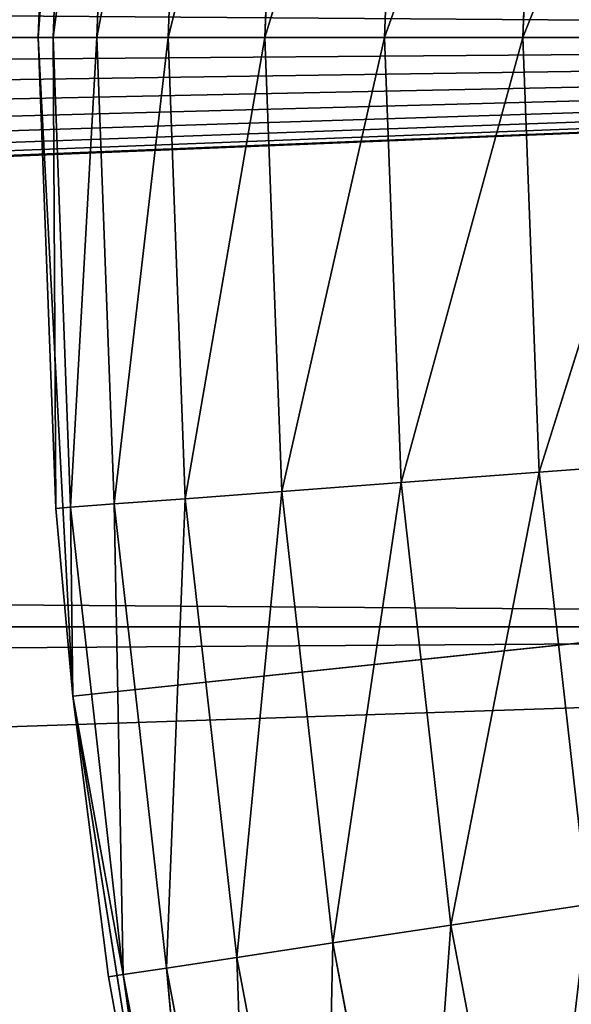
# Model space of a CAD drawing. Header units: centimetres. Extents: x 0.2 to 26.4, y 0 to 13.
# Tile 186 of 256: x 17.1231 to 17.1801, y 6.4406 to 6.5421. Entities that reach past the tile are written whole.
import ezdxf

# ---------------------------------------------------------------- set-up
doc = ezdxf.new("R2010")
doc.units = ezdxf.units.CM
doc.header["$LTSCALE"] = 2.54
doc.layers.get('0').update_dxf_attribs({"color": 13})

# ---------------------------------------------------------------- blocks, each defined once
blk = doc.blocks.new('Pojemnik na r_czniki papierowe CRESTO monta_ na_cienny.STL')
at = {"color": 0}
for p, q in [((17.12861, 6.60826, 17.55), (17.12505, 6.54032, 17.55)), ((17.12861, 6.60826, 17.55), (17.12505, 6.54032, 17.55)), ((9.11973, 6.6011, 17.55), (17.42505, 6.54032, 17.55)), ((9.11973, 6.6011, 17.55), (17.42505, 6.54032, 17.55)), ((17.12505, 6.54032, 17.95), (17.12686, 6.58889, 17.95)), ((17.12686, 6.58889, 17.95), (17.12505, 6.54032, 17.55)), ((17.12686, 6.58889, 17.95), (17.12505, 6.54032, 17.55)), ((17.12505, 6.54032, 17.95), (17.12686, 6.58889, 17.95)), ((17.12838, 6.58878, 17.96736), (17.12505, 6.54032, 17.95)), ((17.12838, 6.58878, 17.96736), (17.12505, 6.54032, 17.95)), ((17.12838, 6.58878, 17.96736), (17.12657, 6.54032, 17.96736)), ((17.12838, 6.58878, 17.96736), (17.12657, 6.54032, 17.96736)), ((17.13288, 6.58844, 17.9842), (17.12657, 6.54032, 17.96736)), ((17.13288, 6.58844, 17.9842), (17.12657, 6.54032, 17.96736)), ((17.13288, 6.58844, 17.9842), (17.13108, 6.54032, 17.9842)), ((17.13288, 6.58844, 17.9842), (17.13108, 6.54032, 17.9842)), ((17.14022, 6.58789, 18), (17.13108, 6.54032, 17.9842)), ((17.14022, 6.58789, 18), (17.13108, 6.54032, 17.9842)), ((17.14022, 6.58789, 18), (17.13844, 6.54032, 18)), ((17.14022, 6.58789, 18), (17.13844, 6.54032, 18)), ((17.15019, 6.58715, 18.01428), (17.13844, 6.54032, 18)), ((17.15019, 6.58715, 18.01428), (17.13844, 6.54032, 18)), ((17.15019, 6.58715, 18.01428), (17.14844, 6.54032, 18.01428)), ((17.15019, 6.58715, 18.01428), (17.14844, 6.54032, 18.01428)), ((17.16248, 6.58622, 18.02661), (17.14844, 6.54032, 18.01428)), ((17.16248, 6.58622, 18.02661), (17.14844, 6.54032, 18.01428)), ((17.16248, 6.58622, 18.02661), (17.16077, 6.54032, 18.02661)), ((17.16248, 6.58622, 18.02661), (17.16077, 6.54032, 18.02661)), ((17.17672, 6.58516, 18.0366), (17.16077, 6.54032, 18.02661)), ((17.17672, 6.58516, 18.0366), (17.16077, 6.54032, 18.02661)), ((17.17672, 6.58516, 18.0366), (17.17505, 6.54032, 18.0366)), ((17.17672, 6.58516, 18.0366), (17.17505, 6.54032, 18.0366)), ((17.19248, 6.58398, 18.04397), (17.17505, 6.54032, 18.0366)), ((17.19248, 6.58398, 18.04397), (17.17505, 6.54032, 18.0366)), ((8.77505, 6.19032, 17.45), (17.42505, 6.54032, 17.45)), ((8.77505, 6.19032, 17.45), (17.42505, 6.54032, 17.45)), ((8.83582, 6.19564, 17.45), (17.42505, 6.54032, 17.45)), ((8.83582, 6.19564, 17.45), (17.42505, 6.54032, 17.45)), ((17.42505, 6.54032, 17.45), (8.89475, 6.21143, 17.45)), ((17.42505, 6.54032, 17.45), (8.89475, 6.21143, 17.45)), ((17.42505, 6.54032, 17.45), (8.95005, 6.23721, 17.45)), ((17.42505, 6.54032, 17.45), (8.95005, 6.23721, 17.45)), ((9.00002, 6.2722, 17.45), (17.42505, 6.54032, 17.45)), ((9.00002, 6.2722, 17.45), (17.42505, 6.54032, 17.45)), ((9.04316, 6.31534, 17.45), (17.42505, 6.54032, 17.45)), ((9.04316, 6.31534, 17.45), (17.42505, 6.54032, 17.45)), ((9.07815, 6.36532, 17.45), (17.42505, 6.54032, 17.45)), ((9.07815, 6.36532, 17.45), (17.42505, 6.54032, 17.45)), ((9.10394, 6.42061, 17.45), (17.42505, 6.54032, 17.45)), ((9.10394, 6.42061, 17.45), (17.42505, 6.54032, 17.45)), ((9.11973, 6.47954, 17.45), (17.42505, 6.54032, 17.45)), ((9.11973, 6.47954, 17.45), (17.42505, 6.54032, 17.45)), ((9.12505, 6.54032, 17.45), (17.42505, 6.54032, 17.45)), ((9.12505, 6.54032, 17.45), (17.42505, 6.54032, 17.45)), ((9.12505, 6.54032, 17.55), (17.42505, 6.54032, 17.55)), ((9.12505, 6.54032, 17.55), (17.42505, 6.54032, 17.55)), ((9.12505, 6.54032, 17.55), (17.43036, 6.47954, 17.55)), ((9.12505, 6.54032, 17.55), (17.43036, 6.47954, 17.55)), ((17.12505, 6.54032, 17.55), (17.12861, 6.47238, 17.55)), ((17.12686, 6.49174, 17.95), (17.12505, 6.54032, 17.55)), ((17.12686, 6.49174, 17.95), (17.12505, 6.54032, 17.95)), ((17.12505, 6.54032, 17.95), (17.12505, 6.54032, 17.55)), ((17.12686, 6.49174, 17.95), (17.12505, 6.54032, 17.55)), ((17.12505, 6.54032, 17.95), (17.12505, 6.54032, 17.55)), ((17.12505, 6.54032, 17.55), (17.12861, 6.47238, 17.55)), ((17.12505, 6.54032, 17.55), (17.77505, 6.54032, 17.55)), ((17.12505, 6.54032, 17.55), (17.77505, 6.54032, 17.55)), ((17.12657, 6.54032, 17.96736), (17.12505, 6.54032, 17.95)), ((17.12686, 6.49174, 17.95), (17.12505, 6.54032, 17.95)), ((17.12657, 6.54032, 17.96736), (17.12505, 6.54032, 17.95)), ((17.13108, 6.54032, 17.9842), (17.12657, 6.54032, 17.96736)), ((17.12657, 6.54032, 17.96736), (17.12838, 6.49186, 17.96736)), ((17.12657, 6.54032, 17.96736), (17.12838, 6.49186, 17.96736)), ((17.12657, 6.54032, 17.96736), (17.12686, 6.49174, 17.95)), ((17.12657, 6.54032, 17.96736), (17.12686, 6.49174, 17.95)), ((17.13108, 6.54032, 17.9842), (17.12657, 6.54032, 17.96736)), ((17.13108, 6.54032, 17.9842), (17.12838, 6.49186, 17.96736)), ((17.13108, 6.54032, 17.9842), (17.12838, 6.49186, 17.96736)), ((17.12861, 6.47238, 17.55), (17.77505, 6.54032, 17.55)), ((17.12861, 6.47238, 17.55), (17.77505, 6.54032, 17.55)), ((17.13844, 6.54032, 18), (17.13108, 6.54032, 17.9842)), ((17.13108, 6.54032, 17.9842), (17.13288, 6.4922, 17.9842)), ((17.13108, 6.54032, 17.9842), (17.13288, 6.4922, 17.9842)), ((17.13844, 6.54032, 18), (17.13108, 6.54032, 17.9842)), ((17.13844, 6.54032, 18), (17.13288, 6.4922, 17.9842)), ((17.13844, 6.54032, 18), (17.13288, 6.4922, 17.9842)), ((17.14844, 6.54032, 18.01428), (17.13844, 6.54032, 18)), ((17.13844, 6.54032, 18), (17.14022, 6.49275, 18)), ((17.13844, 6.54032, 18), (17.14022, 6.49275, 18)), ((17.14844, 6.54032, 18.01428), (17.13844, 6.54032, 18)), ((17.14844, 6.54032, 18.01428), (17.14022, 6.49275, 18)), ((17.14844, 6.54032, 18.01428), (17.14022, 6.49275, 18)), ((17.16077, 6.54032, 18.02661), (17.14844, 6.54032, 18.01428)), ((17.14844, 6.54032, 18.01428), (17.15019, 6.49349, 18.01428)), ((17.14844, 6.54032, 18.01428), (17.15019, 6.49349, 18.01428)), ((17.16077, 6.54032, 18.02661), (17.14844, 6.54032, 18.01428)), ((17.16077, 6.54032, 18.02661), (17.15019, 6.49349, 18.01428)), ((17.16077, 6.54032, 18.02661), (17.15019, 6.49349, 18.01428)), ((17.17505, 6.54032, 18.0366), (17.16077, 6.54032, 18.02661)), ((17.16077, 6.54032, 18.02661), (17.16248, 6.49441, 18.02661)), ((17.16077, 6.54032, 18.02661), (17.16248, 6.49441, 18.02661)), ((17.17505, 6.54032, 18.0366), (17.16077, 6.54032, 18.02661)), ((17.17505, 6.54032, 18.0366), (17.16248, 6.49441, 18.02661)), ((17.17505, 6.54032, 18.0366), (17.16248, 6.49441, 18.02661)), ((17.19084, 6.54032, 18.04397), (17.17505, 6.54032, 18.0366)), ((17.17505, 6.54032, 18.0366), (17.17672, 6.49548, 18.0366)), ((17.17505, 6.54032, 18.0366), (17.17672, 6.49548, 18.0366)), ((17.19084, 6.54032, 18.04397), (17.17505, 6.54032, 18.0366)), ((17.19084, 6.54032, 18.04397), (17.17672, 6.49548, 18.0366)), ((17.19084, 6.54032, 18.04397), (17.17672, 6.49548, 18.0366)), ((17.19248, 6.49666, 18.04397), (17.17672, 6.49548, 18.0366)), ((17.19248, 6.49666, 18.04397), (17.17672, 6.49548, 18.0366)), ((17.17672, 6.49548, 18.0366), (17.16248, 6.49441, 18.02661)), ((17.17672, 6.49548, 18.0366), (17.16248, 6.49441, 18.02661)), ((17.16763, 6.44877, 18.02661), (17.17672, 6.49548, 18.0366)), ((17.16763, 6.44877, 18.02661), (17.17672, 6.49548, 18.0366)), ((17.18175, 6.45089, 18.0366), (17.17672, 6.49548, 18.0366)), ((17.18175, 6.45089, 18.0366), (17.17672, 6.49548, 18.0366)), ((17.16248, 6.49441, 18.02661), (17.15019, 6.49349, 18.01428)), ((17.16248, 6.49441, 18.02661), (17.15019, 6.49349, 18.01428)), ((17.15544, 6.44693, 18.01428), (17.16248, 6.49441, 18.02661)), ((17.15544, 6.44693, 18.01428), (17.16248, 6.49441, 18.02661)), ((17.16763, 6.44877, 18.02661), (17.16248, 6.49441, 18.02661)), ((17.16763, 6.44877, 18.02661), (17.16248, 6.49441, 18.02661)), ((17.15019, 6.49349, 18.01428), (17.14022, 6.49275, 18)), ((17.15019, 6.49349, 18.01428), (17.14022, 6.49275, 18)), ((17.14555, 6.44544, 18), (17.15019, 6.49349, 18.01428)), ((17.14555, 6.44544, 18), (17.15019, 6.49349, 18.01428)), ((17.15544, 6.44693, 18.01428), (17.15019, 6.49349, 18.01428)), ((17.15544, 6.44693, 18.01428), (17.15019, 6.49349, 18.01428)), ((17.13288, 6.4922, 17.9842), (17.12838, 6.49186, 17.96736)), ((17.13288, 6.4922, 17.9842), (17.12838, 6.49186, 17.96736)), ((17.14022, 6.49275, 18), (17.13288, 6.4922, 17.9842)), ((17.14022, 6.49275, 18), (17.13288, 6.4922, 17.9842)), ((17.13381, 6.44367, 17.96736), (17.13288, 6.4922, 17.9842)), ((17.13381, 6.44367, 17.96736), (17.13288, 6.4922, 17.9842)), ((17.13827, 6.44434, 17.9842), (17.13288, 6.4922, 17.9842)), ((17.13827, 6.44434, 17.9842), (17.13288, 6.4922, 17.9842)), ((17.13827, 6.44434, 17.9842), (17.14022, 6.49275, 18)), ((17.13827, 6.44434, 17.9842), (17.14022, 6.49275, 18)), ((17.14555, 6.44544, 18), (17.14022, 6.49275, 18)), ((17.14555, 6.44544, 18), (17.14022, 6.49275, 18)), ((17.12838, 6.49186, 17.96736), (17.12686, 6.49174, 17.95)), ((17.12838, 6.49186, 17.96736), (17.12686, 6.49174, 17.95)), ((17.12861, 6.47238, 17.55), (17.12686, 6.49174, 17.95)), ((17.12861, 6.47238, 17.95), (17.12686, 6.49174, 17.95)), ((17.12861, 6.47238, 17.55), (17.12686, 6.49174, 17.95)), ((17.12861, 6.47238, 17.95), (17.12686, 6.49174, 17.95)), ((17.12861, 6.47238, 17.95), (17.12838, 6.49186, 17.96736)), ((17.12861, 6.47238, 17.95), (17.12838, 6.49186, 17.96736)), ((17.13381, 6.44367, 17.96736), (17.12838, 6.49186, 17.96736)), ((17.13381, 6.44367, 17.96736), (17.12838, 6.49186, 17.96736)), ((8.77505, 6.19032, 17.45), (17.43036, 6.47954, 17.45)), ((8.77505, 6.19032, 17.45), (17.43036, 6.47954, 17.45)), ((17.43036, 6.47954, 17.55), (9.10394, 6.42061, 17.55)), ((17.43036, 6.47954, 17.55), (9.10394, 6.42061, 17.55)), ((9.11973, 6.47954, 17.55), (17.43036, 6.47954, 17.55)), ((9.11973, 6.47954, 17.55), (17.43036, 6.47954, 17.55)), ((17.13231, 6.44344, 17.95), (17.12861, 6.47238, 17.55)), ((17.12861, 6.47238, 17.55), (17.13925, 6.40518, 17.55)), ((17.13231, 6.44344, 17.95), (17.12861, 6.47238, 17.55)), ((17.13231, 6.44344, 17.95), (17.12861, 6.47238, 17.95)), ((17.12861, 6.47238, 17.95), (17.12861, 6.47238, 17.55)), ((17.12861, 6.47238, 17.95), (17.12861, 6.47238, 17.55)), ((17.12861, 6.47238, 17.55), (17.13925, 6.40518, 17.55)), ((17.13231, 6.44344, 17.95), (17.12861, 6.47238, 17.95)), ((17.13381, 6.44367, 17.96736), (17.12861, 6.47238, 17.95)), ((17.13381, 6.44367, 17.96736), (17.12861, 6.47238, 17.95)), ((17.18175, 6.45089, 18.0366), (17.16763, 6.44877, 18.02661)), ((17.18175, 6.45089, 18.0366), (17.16763, 6.44877, 18.02661)), ((17.16763, 6.44877, 18.02661), (17.15544, 6.44693, 18.01428)), ((17.16763, 6.44877, 18.02661), (17.15544, 6.44693, 18.01428)), ((17.16415, 6.40089, 18.01428), (17.16763, 6.44877, 18.02661)), ((17.16415, 6.40089, 18.01428), (17.16763, 6.44877, 18.02661)), ((17.17617, 6.40363, 18.02661), (17.16763, 6.44877, 18.02661)), ((17.17617, 6.40363, 18.02661), (17.16763, 6.44877, 18.02661)), ((17.15544, 6.44693, 18.01428), (17.14555, 6.44544, 18)), ((17.15544, 6.44693, 18.01428), (17.14555, 6.44544, 18)), ((17.1544, 6.39866, 18), (17.15544, 6.44693, 18.01428)), ((17.1544, 6.39866, 18), (17.15544, 6.44693, 18.01428)), ((17.16415, 6.40089, 18.01428), (17.15544, 6.44693, 18.01428)), ((17.16415, 6.40089, 18.01428), (17.15544, 6.44693, 18.01428)), ((17.14555, 6.44544, 18), (17.13827, 6.44434, 17.9842)), ((17.14555, 6.44544, 18), (17.13827, 6.44434, 17.9842)), ((17.14722, 6.39702, 17.9842), (17.14555, 6.44544, 18)), ((17.14722, 6.39702, 17.9842), (17.14555, 6.44544, 18)), ((17.1544, 6.39866, 18), (17.14555, 6.44544, 18)), ((17.1544, 6.39866, 18), (17.14555, 6.44544, 18)), ((17.13827, 6.44434, 17.9842), (17.13381, 6.44367, 17.96736)), ((17.13827, 6.44434, 17.9842), (17.13381, 6.44367, 17.96736)), ((17.14282, 6.39602, 17.96736), (17.13827, 6.44434, 17.9842)), ((17.14282, 6.39602, 17.96736), (17.13827, 6.44434, 17.9842)), ((17.14722, 6.39702, 17.9842), (17.13827, 6.44434, 17.9842)), ((17.14722, 6.39702, 17.9842), (17.13827, 6.44434, 17.9842)), ((17.13231, 6.44344, 17.95), (17.13381, 6.44367, 17.96736)), ((17.13231, 6.44344, 17.95), (17.13381, 6.44367, 17.96736)), ((17.13925, 6.40518, 17.55), (17.13231, 6.44344, 17.95)), ((17.13925, 6.40518, 17.95), (17.13231, 6.44344, 17.95)), ((17.13925, 6.40518, 17.55), (17.13231, 6.44344, 17.95)), ((17.13925, 6.40518, 17.95), (17.13231, 6.44344, 17.95)), ((17.13925, 6.40518, 17.95), (17.13381, 6.44367, 17.96736)), ((17.13925, 6.40518, 17.95), (17.13381, 6.44367, 17.96736)), ((17.14282, 6.39602, 17.96736), (17.13381, 6.44367, 17.96736)), ((17.14282, 6.39602, 17.96736), (17.13381, 6.44367, 17.96736))]:
    blk.add_line(p, q, dxfattribs=at)
mesh = blk.add_polyface(dxfattribs=at)
corners = [(17.77505, 6.54032, 17.55), (17.15686, 6.74118, 17.55), (17.18124, 6.8047, 17.55)]
mesh.append_faces([[corners[k] for k in face] for face in [(0, 1, 2)]], dxfattribs={"color": 0})
mesh = blk.add_polyface(dxfattribs=at)
corners = [(17.77505, 6.54032, 17.55), (17.13925, 6.67546, 17.55), (17.15686, 6.74118, 17.55)]
mesh.append_faces([[corners[k] for k in face] for face in [(0, 1, 2)]], dxfattribs={"color": 0})
mesh = blk.add_polyface(dxfattribs=at)
corners = [(17.77505, 6.54032, 17.55), (17.12861, 6.60826, 17.55), (17.13925, 6.67546, 17.55)]
mesh.append_faces([[corners[k] for k in face] for face in [(0, 1, 2)]], dxfattribs={"color": 0})
mesh = blk.add_polyface(dxfattribs=at)
corners = [(17.12861, 6.60826, 17.55), (17.12505, 6.54032, 17.55), (17.12686, 6.58889, 17.95)]
mesh.append_faces([[corners[k] for k in face] for face in [(0, 1, 2)]], dxfattribs={"color": 0})
mesh = blk.add_polyface(dxfattribs=at)
corners = [(17.77505, 6.54032, 17.55), (17.12505, 6.54032, 17.55), (17.12861, 6.60826, 17.55)]
mesh.append_faces([[corners[k] for k in face] for face in [(0, 1, 2)]], dxfattribs={"color": 0})
mesh = blk.add_polyface(dxfattribs=at)
corners = [(17.43036, 6.6011, 17.45), (9.12505, 6.54032, 17.45), (9.11973, 6.6011, 17.45)]
mesh.append_faces([[corners[k] for k in face] for face in [(0, 1, 2)]], dxfattribs={"color": 0})
mesh = blk.add_polyface(dxfattribs=at)
corners = [(17.43036, 6.6011, 17.55), (9.11973, 6.6011, 17.55), (17.42505, 6.54032, 17.55)]
mesh.append_faces([[corners[k] for k in face] for face in [(0, 1, 2)]], dxfattribs={"color": 0})
mesh = blk.add_polyface(dxfattribs=at)
corners = [(17.42505, 6.54032, 17.55), (9.11973, 6.6011, 17.55), (9.12505, 6.54032, 17.55)]
mesh.append_faces([[corners[k] for k in face] for face in [(0, 1, 2)]], dxfattribs={"color": 0})
mesh = blk.add_polyface(dxfattribs=at)
corners = [(17.43036, 6.6011, 17.45), (17.42505, 6.54032, 17.45), (9.12505, 6.54032, 17.45)]
mesh.append_faces([[corners[k] for k in face] for face in [(0, 1, 2)]], dxfattribs={"color": 0})
mesh = blk.add_polyface(dxfattribs=at)
corners = [(17.12686, 6.58889, 17.95), (17.12505, 6.54032, 17.55), (17.12505, 6.54032, 17.95)]
mesh.append_faces([[corners[k] for k in face] for face in [(0, 1, 2)]], dxfattribs={"color": 0})
mesh = blk.add_polyface(dxfattribs=at)
corners = [(17.12686, 6.58889, 17.95), (17.12505, 6.54032, 17.95), (17.12838, 6.58878, 17.96736)]
mesh.append_faces([[corners[k] for k in face] for face in [(0, 1, 2)]], dxfattribs={"color": 0})
mesh = blk.add_polyface(dxfattribs=at)
corners = [(17.12838, 6.58878, 17.96736), (17.12505, 6.54032, 17.95), (17.12657, 6.54032, 17.96736)]
mesh.append_faces([[corners[k] for k in face] for face in [(0, 1, 2)]], dxfattribs={"color": 0})
mesh = blk.add_polyface(dxfattribs=at)
corners = [(17.12838, 6.58878, 17.96736), (17.12657, 6.54032, 17.96736), (17.13288, 6.58844, 17.9842)]
mesh.append_faces([[corners[k] for k in face] for face in [(0, 1, 2)]], dxfattribs={"color": 0})
mesh = blk.add_polyface(dxfattribs=at)
corners = [(17.13288, 6.58844, 17.9842), (17.12657, 6.54032, 17.96736), (17.13108, 6.54032, 17.9842)]
mesh.append_faces([[corners[k] for k in face] for face in [(0, 1, 2)]], dxfattribs={"color": 0})
mesh = blk.add_polyface(dxfattribs=at)
corners = [(17.13288, 6.58844, 17.9842), (17.13108, 6.54032, 17.9842), (17.14022, 6.58789, 18)]
mesh.append_faces([[corners[k] for k in face] for face in [(0, 1, 2)]], dxfattribs={"color": 0})
mesh = blk.add_polyface(dxfattribs=at)
corners = [(17.14022, 6.58789, 18), (17.13108, 6.54032, 17.9842), (17.13844, 6.54032, 18)]
mesh.append_faces([[corners[k] for k in face] for face in [(0, 1, 2)]], dxfattribs={"color": 0})
mesh = blk.add_polyface(dxfattribs=at)
corners = [(17.14022, 6.58789, 18), (17.13844, 6.54032, 18), (17.15019, 6.58715, 18.01428)]
mesh.append_faces([[corners[k] for k in face] for face in [(0, 1, 2)]], dxfattribs={"color": 0})
mesh = blk.add_polyface(dxfattribs=at)
corners = [(17.15019, 6.58715, 18.01428), (17.13844, 6.54032, 18), (17.14844, 6.54032, 18.01428)]
mesh.append_faces([[corners[k] for k in face] for face in [(0, 1, 2)]], dxfattribs={"color": 0})
mesh = blk.add_polyface(dxfattribs=at)
corners = [(17.15019, 6.58715, 18.01428), (17.14844, 6.54032, 18.01428), (17.16248, 6.58622, 18.02661)]
mesh.append_faces([[corners[k] for k in face] for face in [(0, 1, 2)]], dxfattribs={"color": 0})
mesh = blk.add_polyface(dxfattribs=at)
corners = [(17.16248, 6.58622, 18.02661), (17.14844, 6.54032, 18.01428), (17.16077, 6.54032, 18.02661)]
mesh.append_faces([[corners[k] for k in face] for face in [(0, 1, 2)]], dxfattribs={"color": 0})
mesh = blk.add_polyface(dxfattribs=at)
corners = [(17.17672, 6.58516, 18.0366), (17.16248, 6.58622, 18.02661), (17.16077, 6.54032, 18.02661)]
mesh.append_faces([[corners[k] for k in face] for face in [(0, 1, 2)]], dxfattribs={"color": 0})
mesh = blk.add_polyface(dxfattribs=at)
corners = [(17.17672, 6.58516, 18.0366), (17.16077, 6.54032, 18.02661), (17.17505, 6.54032, 18.0366)]
mesh.append_faces([[corners[k] for k in face] for face in [(0, 1, 2)]], dxfattribs={"color": 0})
mesh = blk.add_polyface(dxfattribs=at)
corners = [(17.19248, 6.58398, 18.04397), (17.17672, 6.58516, 18.0366), (17.17505, 6.54032, 18.0366)]
mesh.append_faces([[corners[k] for k in face] for face in [(0, 1, 2)]], dxfattribs={"color": 0})
mesh = blk.add_polyface(dxfattribs=at)
corners = [(17.19248, 6.58398, 18.04397), (17.17505, 6.54032, 18.0366), (17.19084, 6.54032, 18.04397)]
mesh.append_faces([[corners[k] for k in face] for face in [(0, 1, 2)]], dxfattribs={"color": 0})
mesh = blk.add_polyface(dxfattribs=at)
corners = [(17.43036, 6.47954, 17.45), (8.77505, 6.19032, 17.45), (17.42505, 6.54032, 17.45)]
mesh.append_faces([[corners[k] for k in face] for face in [(0, 1, 2)]], dxfattribs={"color": 0})
mesh = blk.add_polyface(dxfattribs=at)
corners = [(17.42505, 6.54032, 17.45), (8.77505, 6.19032, 17.45), (8.83582, 6.19564, 17.45)]
mesh.append_faces([[corners[k] for k in face] for face in [(0, 1, 2)]], dxfattribs={"color": 0})
mesh = blk.add_polyface(dxfattribs=at)
corners = [(17.42505, 6.54032, 17.45), (8.83582, 6.19564, 17.45), (8.89475, 6.21143, 17.45)]
mesh.append_faces([[corners[k] for k in face] for face in [(0, 1, 2)]], dxfattribs={"color": 0})
mesh = blk.add_polyface(dxfattribs=at)
corners = [(17.42505, 6.54032, 17.45), (8.89475, 6.21143, 17.45), (8.95005, 6.23721, 17.45)]
mesh.append_faces([[corners[k] for k in face] for face in [(0, 1, 2)]], dxfattribs={"color": 0})
mesh = blk.add_polyface(dxfattribs=at)
corners = [(17.42505, 6.54032, 17.45), (8.95005, 6.23721, 17.45), (9.00002, 6.2722, 17.45)]
mesh.append_faces([[corners[k] for k in face] for face in [(0, 1, 2)]], dxfattribs={"color": 0})
mesh = blk.add_polyface(dxfattribs=at)
corners = [(17.42505, 6.54032, 17.45), (9.00002, 6.2722, 17.45), (9.04316, 6.31534, 17.45)]
mesh.append_faces([[corners[k] for k in face] for face in [(0, 1, 2)]], dxfattribs={"color": 0})
mesh = blk.add_polyface(dxfattribs=at)
corners = [(17.42505, 6.54032, 17.45), (9.04316, 6.31534, 17.45), (9.07815, 6.36532, 17.45)]
mesh.append_faces([[corners[k] for k in face] for face in [(0, 1, 2)]], dxfattribs={"color": 0})
mesh = blk.add_polyface(dxfattribs=at)
corners = [(17.42505, 6.54032, 17.45), (9.07815, 6.36532, 17.45), (9.10394, 6.42061, 17.45)]
mesh.append_faces([[corners[k] for k in face] for face in [(0, 1, 2)]], dxfattribs={"color": 0})
mesh = blk.add_polyface(dxfattribs=at)
corners = [(17.42505, 6.54032, 17.45), (9.10394, 6.42061, 17.45), (9.11973, 6.47954, 17.45)]
mesh.append_faces([[corners[k] for k in face] for face in [(0, 1, 2)]], dxfattribs={"color": 0})
mesh = blk.add_polyface(dxfattribs=at)
corners = [(17.42505, 6.54032, 17.45), (9.11973, 6.47954, 17.45), (9.12505, 6.54032, 17.45)]
mesh.append_faces([[corners[k] for k in face] for face in [(0, 1, 2)]], dxfattribs={"color": 0})
mesh = blk.add_polyface(dxfattribs=at)
corners = [(17.43036, 6.47954, 17.55), (9.12505, 6.54032, 17.55), (9.11973, 6.47954, 17.55)]
mesh.append_faces([[corners[k] for k in face] for face in [(0, 1, 2)]], dxfattribs={"color": 0})
mesh = blk.add_polyface(dxfattribs=at)
corners = [(17.43036, 6.47954, 17.55), (17.42505, 6.54032, 17.55), (9.12505, 6.54032, 17.55)]
mesh.append_faces([[corners[k] for k in face] for face in [(0, 1, 2)]], dxfattribs={"color": 0})
mesh = blk.add_polyface(dxfattribs=at)
corners = [(17.12505, 6.54032, 17.55), (17.12861, 6.47238, 17.55), (17.12686, 6.49174, 17.95)]
mesh.append_faces([[corners[k] for k in face] for face in [(0, 1, 2)]], dxfattribs={"color": 0})
mesh = blk.add_polyface(dxfattribs=at)
corners = [(17.12505, 6.54032, 17.55), (17.12686, 6.49174, 17.95), (17.12505, 6.54032, 17.95)]
mesh.append_faces([[corners[k] for k in face] for face in [(0, 1, 2)]], dxfattribs={"color": 0})
mesh = blk.add_polyface(dxfattribs=at)
corners = [(17.77505, 6.54032, 17.55), (17.12861, 6.47238, 17.55), (17.12505, 6.54032, 17.55)]
mesh.append_faces([[corners[k] for k in face] for face in [(0, 1, 2)]], dxfattribs={"color": 0})
mesh = blk.add_polyface(dxfattribs=at)
corners = [(17.12505, 6.54032, 17.95), (17.12686, 6.49174, 17.95), (17.12657, 6.54032, 17.96736)]
mesh.append_faces([[corners[k] for k in face] for face in [(0, 1, 2)]], dxfattribs={"color": 0})
mesh = blk.add_polyface(dxfattribs=at)
corners = [(17.12657, 6.54032, 17.96736), (17.12838, 6.49186, 17.96736), (17.13108, 6.54032, 17.9842)]
mesh.append_faces([[corners[k] for k in face] for face in [(0, 1, 2)]], dxfattribs={"color": 0})
mesh = blk.add_polyface(dxfattribs=at)
corners = [(17.12657, 6.54032, 17.96736), (17.12686, 6.49174, 17.95), (17.12838, 6.49186, 17.96736)]
mesh.append_faces([[corners[k] for k in face] for face in [(0, 1, 2)]], dxfattribs={"color": 0})
mesh = blk.add_polyface(dxfattribs=at)
corners = [(17.13108, 6.54032, 17.9842), (17.12838, 6.49186, 17.96736), (17.13288, 6.4922, 17.9842)]
mesh.append_faces([[corners[k] for k in face] for face in [(0, 1, 2)]], dxfattribs={"color": 0})
mesh = blk.add_polyface(dxfattribs=at)
corners = [(17.77505, 6.54032, 17.55), (17.13925, 6.40518, 17.55), (17.12861, 6.47238, 17.55)]
mesh.append_faces([[corners[k] for k in face] for face in [(0, 1, 2)]], dxfattribs={"color": 0})
mesh = blk.add_polyface(dxfattribs=at)
corners = [(17.13108, 6.54032, 17.9842), (17.13288, 6.4922, 17.9842), (17.13844, 6.54032, 18)]
mesh.append_faces([[corners[k] for k in face] for face in [(0, 1, 2)]], dxfattribs={"color": 0})
mesh = blk.add_polyface(dxfattribs=at)
corners = [(17.13844, 6.54032, 18), (17.13288, 6.4922, 17.9842), (17.14022, 6.49275, 18)]
mesh.append_faces([[corners[k] for k in face] for face in [(0, 1, 2)]], dxfattribs={"color": 0})
mesh = blk.add_polyface(dxfattribs=at)
corners = [(17.13844, 6.54032, 18), (17.14022, 6.49275, 18), (17.14844, 6.54032, 18.01428)]
mesh.append_faces([[corners[k] for k in face] for face in [(0, 1, 2)]], dxfattribs={"color": 0})
mesh = blk.add_polyface(dxfattribs=at)
corners = [(17.77505, 6.54032, 17.55), (17.15686, 6.33946, 17.55), (17.13925, 6.40518, 17.55)]
mesh.append_faces([[corners[k] for k in face] for face in [(0, 1, 2)]], dxfattribs={"color": 0})
mesh = blk.add_polyface(dxfattribs=at)
corners = [(17.14844, 6.54032, 18.01428), (17.14022, 6.49275, 18), (17.15019, 6.49349, 18.01428)]
mesh.append_faces([[corners[k] for k in face] for face in [(0, 1, 2)]], dxfattribs={"color": 0})
mesh = blk.add_polyface(dxfattribs=at)
corners = [(17.16077, 6.54032, 18.02661), (17.14844, 6.54032, 18.01428), (17.15019, 6.49349, 18.01428)]
mesh.append_faces([[corners[k] for k in face] for face in [(0, 1, 2)]], dxfattribs={"color": 0})
mesh = blk.add_polyface(dxfattribs=at)
corners = [(17.16077, 6.54032, 18.02661), (17.15019, 6.49349, 18.01428), (17.16248, 6.49441, 18.02661)]
mesh.append_faces([[corners[k] for k in face] for face in [(0, 1, 2)]], dxfattribs={"color": 0})
mesh = blk.add_polyface(dxfattribs=at)
corners = [(17.77505, 6.54032, 17.55), (17.18124, 6.27594, 17.55), (17.15686, 6.33946, 17.55)]
mesh.append_faces([[corners[k] for k in face] for face in [(0, 1, 2)]], dxfattribs={"color": 0})
mesh = blk.add_polyface(dxfattribs=at)
corners = [(17.17505, 6.54032, 18.0366), (17.16077, 6.54032, 18.02661), (17.16248, 6.49441, 18.02661)]
mesh.append_faces([[corners[k] for k in face] for face in [(0, 1, 2)]], dxfattribs={"color": 0})
mesh = blk.add_polyface(dxfattribs=at)
corners = [(17.17672, 6.49548, 18.0366), (17.17505, 6.54032, 18.0366), (17.16248, 6.49441, 18.02661)]
mesh.append_faces([[corners[k] for k in face] for face in [(0, 1, 2)]], dxfattribs={"color": 0})
mesh = blk.add_polyface(dxfattribs=at)
corners = [(17.19084, 6.54032, 18.04397), (17.17505, 6.54032, 18.0366), (17.17672, 6.49548, 18.0366)]
mesh.append_faces([[corners[k] for k in face] for face in [(0, 1, 2)]], dxfattribs={"color": 0})
mesh = blk.add_polyface(dxfattribs=at)
corners = [(17.19248, 6.49666, 18.04397), (17.19084, 6.54032, 18.04397), (17.17672, 6.49548, 18.0366)]
mesh.append_faces([[corners[k] for k in face] for face in [(0, 1, 2)]], dxfattribs={"color": 0})
mesh = blk.add_polyface(dxfattribs=at)
corners = [(17.19248, 6.49666, 18.04397), (17.17672, 6.49548, 18.0366), (17.18175, 6.45089, 18.0366)]
mesh.append_faces([[corners[k] for k in face] for face in [(0, 1, 2)]], dxfattribs={"color": 0})
mesh = blk.add_polyface(dxfattribs=at)
corners = [(17.17672, 6.49548, 18.0366), (17.16248, 6.49441, 18.02661), (17.16763, 6.44877, 18.02661)]
mesh.append_faces([[corners[k] for k in face] for face in [(0, 1, 2)]], dxfattribs={"color": 0})
mesh = blk.add_polyface(dxfattribs=at)
corners = [(17.18175, 6.45089, 18.0366), (17.17672, 6.49548, 18.0366), (17.16763, 6.44877, 18.02661)]
mesh.append_faces([[corners[k] for k in face] for face in [(0, 1, 2)]], dxfattribs={"color": 0})
mesh = blk.add_polyface(dxfattribs=at)
corners = [(17.16248, 6.49441, 18.02661), (17.15019, 6.49349, 18.01428), (17.15544, 6.44693, 18.01428)]
mesh.append_faces([[corners[k] for k in face] for face in [(0, 1, 2)]], dxfattribs={"color": 0})
mesh = blk.add_polyface(dxfattribs=at)
corners = [(17.16763, 6.44877, 18.02661), (17.16248, 6.49441, 18.02661), (17.15544, 6.44693, 18.01428)]
mesh.append_faces([[corners[k] for k in face] for face in [(0, 1, 2)]], dxfattribs={"color": 0})
mesh = blk.add_polyface(dxfattribs=at)
corners = [(17.15019, 6.49349, 18.01428), (17.14022, 6.49275, 18), (17.14555, 6.44544, 18)]
mesh.append_faces([[corners[k] for k in face] for face in [(0, 1, 2)]], dxfattribs={"color": 0})
mesh = blk.add_polyface(dxfattribs=at)
corners = [(17.15019, 6.49349, 18.01428), (17.14555, 6.44544, 18), (17.15544, 6.44693, 18.01428)]
mesh.append_faces([[corners[k] for k in face] for face in [(0, 1, 2)]], dxfattribs={"color": 0})
mesh = blk.add_polyface(dxfattribs=at)
corners = [(17.13288, 6.4922, 17.9842), (17.12838, 6.49186, 17.96736), (17.13381, 6.44367, 17.96736)]
mesh.append_faces([[corners[k] for k in face] for face in [(0, 1, 2)]], dxfattribs={"color": 0})
mesh = blk.add_polyface(dxfattribs=at)
corners = [(17.14022, 6.49275, 18), (17.13288, 6.4922, 17.9842), (17.13827, 6.44434, 17.9842)]
mesh.append_faces([[corners[k] for k in face] for face in [(0, 1, 2)]], dxfattribs={"color": 0})
mesh = blk.add_polyface(dxfattribs=at)
corners = [(17.13288, 6.4922, 17.9842), (17.13381, 6.44367, 17.96736), (17.13827, 6.44434, 17.9842)]
mesh.append_faces([[corners[k] for k in face] for face in [(0, 1, 2)]], dxfattribs={"color": 0})
mesh = blk.add_polyface(dxfattribs=at)
corners = [(17.14022, 6.49275, 18), (17.13827, 6.44434, 17.9842), (17.14555, 6.44544, 18)]
mesh.append_faces([[corners[k] for k in face] for face in [(0, 1, 2)]], dxfattribs={"color": 0})
mesh = blk.add_polyface(dxfattribs=at)
corners = [(17.12838, 6.49186, 17.96736), (17.12686, 6.49174, 17.95), (17.12861, 6.47238, 17.95)]
mesh.append_faces([[corners[k] for k in face] for face in [(0, 1, 2)]], dxfattribs={"color": 0})
mesh = blk.add_polyface(dxfattribs=at)
corners = [(17.12686, 6.49174, 17.95), (17.12861, 6.47238, 17.55), (17.12861, 6.47238, 17.95)]
mesh.append_faces([[corners[k] for k in face] for face in [(0, 1, 2)]], dxfattribs={"color": 0})
mesh = blk.add_polyface(dxfattribs=at)
corners = [(17.12838, 6.49186, 17.96736), (17.12861, 6.47238, 17.95), (17.13381, 6.44367, 17.96736)]
mesh.append_faces([[corners[k] for k in face] for face in [(0, 1, 2)]], dxfattribs={"color": 0})
mesh = blk.add_polyface(dxfattribs=at)
corners = [(17.44615, 6.42061, 17.45), (0.37505, 0.04032, 17.45), (17.43036, 6.47954, 17.45)]
mesh.append_faces([[corners[k] for k in face] for face in [(0, 1, 2)]], dxfattribs={"color": 0})
mesh = blk.add_polyface(dxfattribs=at)
corners = [(17.43036, 6.47954, 17.45), (0.37505, 0.04032, 17.45), (8.77505, 6.19032, 17.45)]
mesh.append_faces([[corners[k] for k in face] for face in [(0, 1, 2)]], dxfattribs={"color": 0})
mesh = blk.add_polyface(dxfattribs=at)
corners = [(17.44615, 6.42061, 17.55), (17.43036, 6.47954, 17.55), (9.10394, 6.42061, 17.55)]
mesh.append_faces([[corners[k] for k in face] for face in [(0, 1, 2)]], dxfattribs={"color": 0})
mesh = blk.add_polyface(dxfattribs=at)
corners = [(17.43036, 6.47954, 17.55), (9.11973, 6.47954, 17.55), (9.10394, 6.42061, 17.55)]
mesh.append_faces([[corners[k] for k in face] for face in [(0, 1, 2)]], dxfattribs={"color": 0})
mesh = blk.add_polyface(dxfattribs=at)
corners = [(17.12861, 6.47238, 17.55), (17.13925, 6.40518, 17.55), (17.13231, 6.44344, 17.95)]
mesh.append_faces([[corners[k] for k in face] for face in [(0, 1, 2)]], dxfattribs={"color": 0})
mesh = blk.add_polyface(dxfattribs=at)
corners = [(17.12861, 6.47238, 17.55), (17.13231, 6.44344, 17.95), (17.12861, 6.47238, 17.95)]
mesh.append_faces([[corners[k] for k in face] for face in [(0, 1, 2)]], dxfattribs={"color": 0})
mesh = blk.add_polyface(dxfattribs=at)
corners = [(17.12861, 6.47238, 17.95), (17.13231, 6.44344, 17.95), (17.13381, 6.44367, 17.96736)]
mesh.append_faces([[corners[k] for k in face] for face in [(0, 1, 2)]], dxfattribs={"color": 0})
mesh = blk.add_polyface(dxfattribs=at)
corners = [(17.18175, 6.45089, 18.0366), (17.16763, 6.44877, 18.02661), (17.17617, 6.40363, 18.02661)]
mesh.append_faces([[corners[k] for k in face] for face in [(0, 1, 2)]], dxfattribs={"color": 0})
mesh = blk.add_polyface(dxfattribs=at)
corners = [(17.19009, 6.40681, 18.0366), (17.18175, 6.45089, 18.0366), (17.17617, 6.40363, 18.02661)]
mesh.append_faces([[corners[k] for k in face] for face in [(0, 1, 2)]], dxfattribs={"color": 0})
mesh = blk.add_polyface(dxfattribs=at)
corners = [(17.16763, 6.44877, 18.02661), (17.15544, 6.44693, 18.01428), (17.16415, 6.40089, 18.01428)]
mesh.append_faces([[corners[k] for k in face] for face in [(0, 1, 2)]], dxfattribs={"color": 0})
mesh = blk.add_polyface(dxfattribs=at)
corners = [(17.17617, 6.40363, 18.02661), (17.16763, 6.44877, 18.02661), (17.16415, 6.40089, 18.01428)]
mesh.append_faces([[corners[k] for k in face] for face in [(0, 1, 2)]], dxfattribs={"color": 0})
mesh = blk.add_polyface(dxfattribs=at)
corners = [(17.15544, 6.44693, 18.01428), (17.14555, 6.44544, 18), (17.1544, 6.39866, 18)]
mesh.append_faces([[corners[k] for k in face] for face in [(0, 1, 2)]], dxfattribs={"color": 0})
mesh = blk.add_polyface(dxfattribs=at)
corners = [(17.15544, 6.44693, 18.01428), (17.1544, 6.39866, 18), (17.16415, 6.40089, 18.01428)]
mesh.append_faces([[corners[k] for k in face] for face in [(0, 1, 2)]], dxfattribs={"color": 0})
mesh = blk.add_polyface(dxfattribs=at)
corners = [(17.14555, 6.44544, 18), (17.13827, 6.44434, 17.9842), (17.14722, 6.39702, 17.9842)]
mesh.append_faces([[corners[k] for k in face] for face in [(0, 1, 2)]], dxfattribs={"color": 0})
mesh = blk.add_polyface(dxfattribs=at)
corners = [(17.14555, 6.44544, 18), (17.14722, 6.39702, 17.9842), (17.1544, 6.39866, 18)]
mesh.append_faces([[corners[k] for k in face] for face in [(0, 1, 2)]], dxfattribs={"color": 0})
mesh = blk.add_polyface(dxfattribs=at)
corners = [(17.13827, 6.44434, 17.9842), (17.13381, 6.44367, 17.96736), (17.14282, 6.39602, 17.96736)]
mesh.append_faces([[corners[k] for k in face] for face in [(0, 1, 2)]], dxfattribs={"color": 0})
mesh = blk.add_polyface(dxfattribs=at)
corners = [(17.13827, 6.44434, 17.9842), (17.14282, 6.39602, 17.96736), (17.14722, 6.39702, 17.9842)]
mesh.append_faces([[corners[k] for k in face] for face in [(0, 1, 2)]], dxfattribs={"color": 0})
mesh = blk.add_polyface(dxfattribs=at)
corners = [(17.13381, 6.44367, 17.96736), (17.13231, 6.44344, 17.95), (17.13925, 6.40518, 17.95)]
mesh.append_faces([[corners[k] for k in face] for face in [(0, 1, 2)]], dxfattribs={"color": 0})
mesh = blk.add_polyface(dxfattribs=at)
corners = [(17.13231, 6.44344, 17.95), (17.13925, 6.40518, 17.55), (17.13925, 6.40518, 17.95)]
mesh.append_faces([[corners[k] for k in face] for face in [(0, 1, 2)]], dxfattribs={"color": 0})
mesh = blk.add_polyface(dxfattribs=at)
corners = [(17.13381, 6.44367, 17.96736), (17.13925, 6.40518, 17.95), (17.14282, 6.39602, 17.96736)]
mesh.append_faces([[corners[k] for k in face] for face in [(0, 1, 2)]], dxfattribs={"color": 0})

msp = doc.modelspace()

# ---------------------------------------------------------------- block references
at = {"color": 0}
msp.add_blockref('Pojemnik na r_czniki papierowe CRESTO monta_ na_cienny.STL', (0, 0), dxfattribs=at)

doc.saveas('drawing.dxf')
